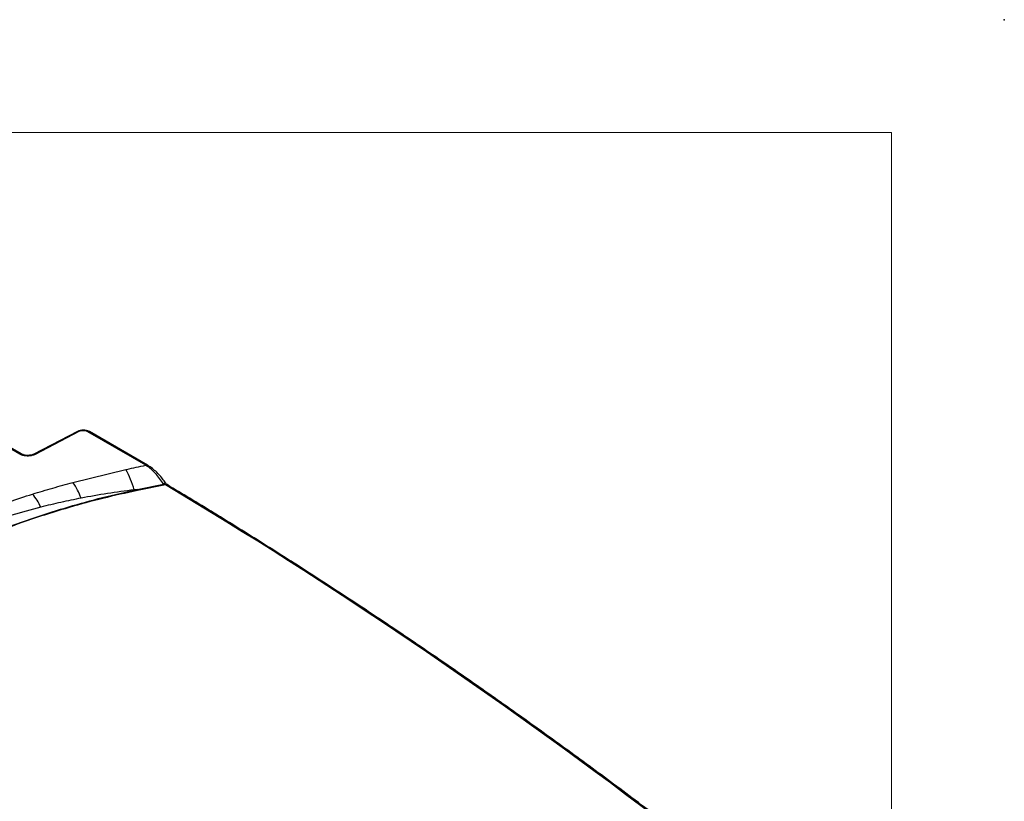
# Paper-space layout 'Sheet1' of a CAD drawing. Header units: millimetres. Extents: x 0 to 420, y 0 to 297.
# Tile 135 of 135: x 359 to 420, y 249 to 297. Entities that reach past the tile are written whole.
import ezdxf

# ---------------------------------------------------------------- set-up
doc = ezdxf.new("R2010")
doc.units = ezdxf.units.MM
doc.header["$PDSIZE"] = -1
doc.layers.add('SLD-0', color=179, linetype='Continuous')

psp = doc.layouts.new('Sheet1')

# ---------------------------------------------------------------- linework, layer by layer
at = {"layer": 'SLD-0', "color": 179, "linetype": 'Continuous', "lineweight": 18}
for q in [(7, 290), (413, 7)]:
    psp.add_line((413, 290), q, dxfattribs=at)
at = {"layer": 'SLD-0', "color": 179, "linetype": 'Continuous', "lineweight": 25}
for p, q in [((358.988, 270.08), (353.751, 273.103)), ((359.088, 270.09), (353.851, 273.113)), ((362.564, 271.488), (359.854, 270.08)), ((362.656, 271.474), (359.946, 270.065)), ((366.8, 269.391), (363.206, 271.466)), ((366.9, 269.401), (363.306, 271.476)), ((359.086, 270.091), (359.088, 270.09)), ((362.281, 268.322), (365.558, 269.122)), ((366.9, 269.401), (366.904, 269.399)), ((366.262, 267.893), (366.072, 267.869)), ((366.262, 267.893), (367.899, 268.223)), ((368.025, 268.179), (366.286, 267.831)), ((368.018, 268.298), (368.018, 268.298)), ((359.78, 267.604), (359.78, 267.604)), ((360.289, 266.792), (360.289, 266.792))]:
    psp.add_line(p, q, dxfattribs=at)
at = {"layer": 'SLD-0', "color": 8, "linetype": 'Continuous', "lineweight": 25}
for centre, radius, start, end in [((362.599, 271.406), 0.0893, 49.75805, 112.7898), ((363.264, 271.389), 0.0964, 64.25845, 127.0511), ((359.046, 270.002), 0.0973, 66.02766, 126.86605), ((359.888, 269.992), 0.0937, 51.36735, 110.77835), ((366.858, 269.314), 0.0964, 64.25845, 127.0502), ((369.388, 265.982), 2.691, 120.60477, 123.60462), ((368.083, 268.103), 0.0953, 63.84584, 127.48201)]:
    psp.add_arc(centre, radius, start, end, dxfattribs=at)
at = {"layer": 'SLD-0', "color": 179, "linetype": 'Continuous', "lineweight": 25}
for centre, radius, start, end in [((361.824, 266.858), 4.367, 13.39114, 31.23132), ((359.433, 266.21), 3.546, 18.79373, 36.56673), ((366.48, 267.943), 0.224, 192.65958, 209.99974), ((357.425, 265.562), 3.117, 23.24873, 40.94248), ((357.425, 265.562), 3.117, 23.24805, 40.94258)]:
    psp.add_arc(centre, radius, start, end, dxfattribs=at)
for centre, major_axis, ratio, start_param, end_param in [((362.924, 271.302), (0.4, 0), 0.578788, 0.786555, 2.302322), ((374.977, 36.747), (-157.904, 248.172), 0.546435, 5.309074, 5.455387)]:
    psp.add_ellipse(centre, major_axis=major_axis, ratio=ratio, start_param=start_param, end_param=end_param, dxfattribs=at)
for points, knots in [([(363.306, 271.476), (363.276, 271.491), (363.193, 271.533), (363.033, 271.57), (362.835, 271.573), (362.675, 271.54), (362.592, 271.501), (362.564, 271.488)], [0, 0, 0, 0, 0.139175, 0.382381, 0.626358, 0.874789, 1, 1, 1, 1]), ([(359.946, 270.065), (359.916, 270.051), (359.825, 270.009), (359.639, 269.965), (359.403, 269.957), (359.17, 269.994), (359.048, 270.051), (358.988, 270.08)], [0, 0, 0, 0, 0.111619, 0.333659, 0.555725, 0.777864, 1, 1, 1, 1]), ([(359.854, 270.083), (359.823, 270.067), (359.751, 270.032), (359.6, 270.002), (359.423, 269.995), (359.248, 270.022), (359.144, 270.058), (359.095, 270.087), (359.086, 270.092)], [0, 0, 0, 0, 0.149805, 0.343201, 0.548215, 0.753682, 0.955769, 1, 1, 1, 1]), ([(365.558, 269.122), (365.577, 269.127), (365.989, 269.219), (366.405, 269.307), (366.8, 269.391)], [0, 0, 0, 0, 0.0465778, 1, 1, 1, 1]), ([(367.899, 268.223), (367.821, 268.343), (367.663, 268.588), (367.321, 268.988), (367.021, 269.249), (366.825, 269.375), (366.8, 269.391)], [0, 0, 0, 0, 0.245923, 0.501502, 0.937846, 1, 1, 1, 1]), ([(368.016, 268.297), (367.959, 268.381), (367.834, 268.568), (367.608, 268.832), (367.35, 269.082), (367.111, 269.275), (366.958, 269.361), (366.9, 269.394)], [0, 0, 0, 0, 0.181634, 0.400888, 0.627452, 0.857351, 1, 1, 1, 1]), ([(300.812, 233.135), (301.619, 233.265), (303.234, 233.525), (305.597, 234.02), (308.079, 234.633), (310.647, 235.4), (313.272, 236.337), (315.785, 237.38), (318.181, 238.516), (320.457, 239.731), (322.694, 241.063), (324.888, 242.511), (327.054, 244.064), (329.557, 245.983), (332.363, 248.279), (335.491, 250.939), (338.371, 253.376), (341.065, 255.566), (343.586, 257.501), (346.237, 259.376), (348.739, 260.971), (351.06, 262.298), (353.148, 263.38), (355.333, 264.397), (357.612, 265.34), (359.849, 266.147), (362.024, 266.828), (364.111, 267.405), (365.545, 267.731), (366.262, 267.893)], [0, 0, 0, 0, 0.027717, 0.05546, 0.083177, 0.117121, 0.151185, 0.185354, 0.219572, 0.253751, 0.287773, 0.32568, 0.363607, 0.401527, 0.462639, 0.523763, 0.584887, 0.631004, 0.677154, 0.723264, 0.769326, 0.800145, 0.831038, 0.861937, 0.892791, 0.923577, 0.949045, 0.974532, 1, 1, 1, 1]), ([(359.78, 267.604), (360.197, 267.731), (361.023, 267.98), (361.865, 268.209), (362.281, 268.322)], [0, 0, 0, 0, 0.5062985, 1, 1, 1, 1]), ([(366.072, 267.869), (365.52, 267.796), (364.417, 267.649), (363.333, 267.451), (362.79, 267.352)], [0, 0, 0, 0, 0.499674, 1, 1, 1, 1]), ([(368.025, 268.179), (368.02, 268.18), (367.996, 268.184), (367.952, 268.196), (367.916, 268.214), (367.899, 268.223)], [0, 0, 0, 0, 0.105668, 0.5633, 1, 1, 1, 1]), ([(368.124, 268.189), (368.123, 268.19), (368.115, 268.195), (368.087, 268.215), (368.051, 268.252), (368.028, 268.284), (368.018, 268.298)], [0, 0, 0, 0, 0.040878, 0.35333, 0.706888, 1, 1, 1, 1]), ([(398.525, 247.582), (397.993, 247.984), (396.451, 249.15), (393.895, 251.044), (390.856, 253.249), (387.813, 255.407), (384.767, 257.519), (381.719, 259.583), (378.67, 261.6), (375.62, 263.568), (372.57, 265.487), (370.071, 267.021), (368.59, 267.91), (368.125, 268.189)], [0, 0, 0, 0, 0.052716, 0.152877, 0.253037, 0.353197, 0.453357, 0.553516, 0.653675, 0.753834, 0.853993, 0.954153, 1, 1, 1, 1]), ([(298.718, 234.141), (299.225, 234.209), (300.6, 234.391), (302.802, 234.79), (305.293, 235.364), (307.707, 236.045), (310.032, 236.819), (312.25, 237.673), (314.359, 238.598), (316.366, 239.584), (318.551, 240.769), (320.874, 242.171), (323.306, 243.8), (325.735, 245.571), (328.172, 247.474), (331.097, 249.876), (334.409, 252.682), (337.584, 255.316), (340.221, 257.375), (342.261, 258.882), (344.388, 260.348), (346.621, 261.765), (348.985, 263.117), (351.488, 264.391), (354.124, 265.575), (356.876, 266.664), (358.813, 267.291), (359.78, 267.604)], [0, 0, 0, 0, 0.018184, 0.049281, 0.080496, 0.11178, 0.14305, 0.174192, 0.204849, 0.235532, 0.266199, 0.309531, 0.352901, 0.396258, 0.44618, 0.496107, 0.573894, 0.651674, 0.690242, 0.72883, 0.7674, 0.805943, 0.844697, 0.883574, 0.922465, 0.96129, 1, 1, 1, 1]), ([(366.286, 267.831), (365.57, 267.671), (364.136, 267.353), (362.049, 266.785), (359.874, 266.111), (357.637, 265.308), (355.358, 264.37), (353.173, 263.355), (351.085, 262.276), (348.765, 260.951), (346.263, 259.358), (343.612, 257.484), (341.09, 255.55), (338.397, 253.361), (335.517, 250.923), (332.389, 248.263), (329.583, 245.966), (327.081, 244.046), (324.915, 242.492), (322.72, 241.043), (320.483, 239.708), (318.206, 238.491), (315.809, 237.353), (313.295, 236.307), (310.67, 235.365), (308.101, 234.593), (305.618, 233.975), (303.253, 233.473), (301.637, 233.206), (300.83, 233.073)], [0, 0, 0, 0, 0.02543, 0.050879, 0.076309, 0.107066, 0.137893, 0.168764, 0.19963, 0.230421, 0.276466, 0.322559, 0.368692, 0.414792, 0.475916, 0.53704, 0.598151, 0.636084, 0.674023, 0.711942, 0.745992, 0.780199, 0.814445, 0.848642, 0.882735, 0.916709, 0.944464, 0.972244, 1, 1, 1, 1]), ([(362.79, 267.352), (362.374, 267.268), (361.531, 267.098), (360.707, 266.895), (360.289, 266.792)], [0, 0, 0, 0, 0.493572, 1, 1, 1, 1]), ([(360.289, 266.792), (359.691, 266.634), (358.496, 266.318), (356.446, 265.668), (354.163, 264.828), (351.702, 263.762), (349.362, 262.601), (347.097, 261.336), (344.907, 259.978), (342.782, 258.534), (340.747, 257.044), (338.114, 254.999), (334.945, 252.371), (331.644, 249.556), (328.731, 247.137), (326.298, 245.209), (323.87, 243.409), (321.436, 241.745), (319.109, 240.303), (316.916, 239.076), (314.896, 238.046), (312.779, 237.068), (310.558, 236.156), (308.236, 235.31), (305.831, 234.527), (303.359, 233.798), (301.66, 233.356), (300.812, 233.135)], [0, 0, 0, 0, 0.023728, 0.047457, 0.0841, 0.120822, 0.157572, 0.194252, 0.233184, 0.272146, 0.311129, 0.350089, 0.429139, 0.508199, 0.559187, 0.610171, 0.654702, 0.699245, 0.743753, 0.775484, 0.807231, 0.838954, 0.87111, 0.903362, 0.935635, 0.967864, 1, 1, 1, 1])]:
    psp.add_open_spline(points, degree=3, knots=knots, dxfattribs=at)
at = {"layer": 'SLD-0'}
psp.add_point((420, 297), dxfattribs=at)

doc.saveas('drawing.dxf')
